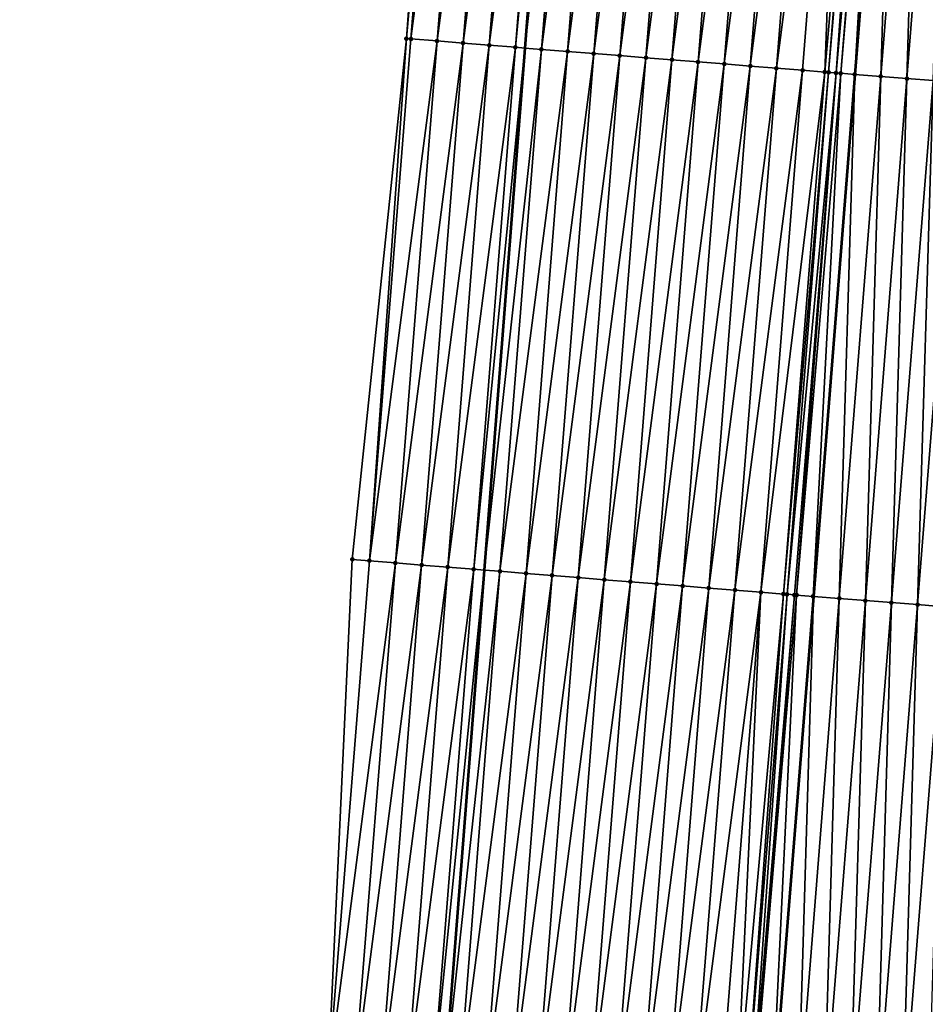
# Model space of a CAD drawing. Header units: feet. Extents: x 2017424 to 2024169, y 808042 to 818730.
# Tile 60 of 256: x 2023522 to 2023557, y 809930 to 809967. Entities that reach past the tile are written whole.
import ezdxf

# ---------------------------------------------------------------- set-up
doc = ezdxf.new("R2010")
doc.units = ezdxf.units.FT
doc.header["$MEASUREMENT"] = 0
for name, color, linetype, lineweight in [('EP_Travel Lane', 172, 'Continuous', 53), ('NB-Road Shots', 141, 'Continuous', 100), ('NB-Road X-Section', 40, 'Continuous', 13), ('STRIPING', 60, 'Continuous', 53)]:
    doc.layers.add(name, color=color, linetype=linetype, lineweight=lineweight)
doc.layers.add('I-77-MM15-17_NB-Surface-BORDER', color=7, linetype='Continuous')
doc.layers.add('I-77-MM15-17_NB-Surface-TIN', color=7, linetype='Continuous')

msp = doc.modelspace()

# ---------------------------------------------------------------- linework, layer by layer
at = {"layer": 'EP_Travel Lane'}
msp.add_polyline3d([(2023550.831375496, 810086.0123645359, 279.9788141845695), (2023549.151482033, 810066.0914212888, 279.3979087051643), (2023547.471426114, 810046.1685515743, 278.891052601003), (2023545.867034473, 810026.1663256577, 278.432815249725), (2023544.318689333, 810006.231272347, 277.9870013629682), (2023542.770339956, 809986.2961644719, 277.5438341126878), (2023541.221922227, 809966.3601765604, 277.1432462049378), (2023539.67359945, 809946.425411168, 276.6835116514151), (2023538.125269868, 809926.4905581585, 276.228016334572), (2023536.576861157, 809906.5546863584, 275.8218040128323), (2023535.028411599, 809886.618288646, 275.4410437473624), (2023533.479973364, 809866.6820367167, 275.0532364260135), (2023531.931508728, 809846.7454448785, 274.6818654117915), (2023530.404082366, 809826.7462292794, 274.339478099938), (2023528.896804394, 809806.8057625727, 274.0129057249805), (2023527.389494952, 809786.8648795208, 273.7142479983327), (2023525.882193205, 809766.9240982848, 273.4087591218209)], dxfattribs=at)
at = {"layer": 'I-77-MM15-17_NB-Surface-BORDER', "color": 3, "linetype": 'Continuous', "lineweight": -3}
msp.add_polyline3d([(2023521.937880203, 809767.2243050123, 273.2714890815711), (2023523.215665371, 809787.1826599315, 273.5620028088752), (2023524.235070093, 809807.1604366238, 273.8597614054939), (2023525.3308097, 809827.132215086, 274.1727443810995), (2023526.593280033, 809847.1740170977, 274.5090924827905), (2023528.943887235, 809867.0463380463, 274.9002708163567), (2023529.533953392, 809887.0591429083, 275.2757456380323), (2023531.120839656, 809906.9922622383, 275.6670087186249), (2023533.70455732, 809926.8458379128, 276.0671945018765), (2023534.639179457, 809946.8302692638, 276.4880299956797), (2023536.70489143, 809966.7227666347, 276.9996193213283), (2023538.133407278, 809986.6683725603, 277.3967180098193), (2023539.988396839, 810006.5795018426, 277.819054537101), (2023541.169523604, 810026.543453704, 278.2810226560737), (2023542.347952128, 810046.6045008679, 278.7423087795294), (2023543.951727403, 810066.5337275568, 279.2520511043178), (2023545.631617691, 810086.4546399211, 279.8341445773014)], dxfattribs=at)
at = {"layer": 'I-77-MM15-17_NB-Surface-TIN', "color": 128, "linetype": 'Continuous', "lineweight": -3}
for points in [[(2023536.70489143, 809966.7227666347, 276.9996193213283), (2023538.46494521, 809986.6417930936, 277.4056407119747), (2023538.133407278, 809986.6683725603, 277.3967180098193)], [(2023536.878075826, 809966.7088857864, 277.0041176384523), (2023538.46494521, 809986.6417930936, 277.4056407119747), (2023536.70489143, 809966.7227666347, 276.9996193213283)], [(2023536.878075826, 809966.7088857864, 277.0041176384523), (2023539.461746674, 809986.56187339, 277.432752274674), (2023538.46494521, 809986.6417930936, 277.4056407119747)], [(2023536.878075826, 809966.7088857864, 277.0041176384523), (2023537.874874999, 809966.62893731, 277.0326215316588), (2023539.461746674, 809986.56187339, 277.432752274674)], [(2023537.874874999, 809966.62893731, 277.0326215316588), (2023540.458539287, 809986.4818425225, 277.4652431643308), (2023539.461746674, 809986.56187339, 277.432752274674)], [(2023537.874874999, 809966.62893731, 277.0326215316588), (2023538.871670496, 809966.548942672, 277.0633592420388), (2023540.458539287, 809986.4818425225, 277.4652431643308)], [(2023538.871670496, 809966.548942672, 277.0633592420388), (2023541.45533123, 809986.4018032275, 277.4981418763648), (2023540.458539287, 809986.4818425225, 277.4652431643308)], [(2023538.871670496, 809966.548942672, 277.0633592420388), (2023539.868469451, 809966.4689914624, 277.0919954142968), (2023541.45533123, 809986.4018032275, 277.4981418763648)], [(2023539.868469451, 809966.4689914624, 277.0919954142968), (2023542.452118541, 809986.3217057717, 277.5338550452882), (2023541.45533123, 809986.4018032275, 277.4981418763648)], [(2023539.868469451, 809966.4689914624, 277.0919954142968), (2023540.865248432, 809966.3887893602, 277.1327725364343), (2023542.452118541, 809986.3217057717, 277.5338550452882)], [(2023540.865248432, 809966.3887893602, 277.1327725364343), (2023542.770339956, 809986.2961644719, 277.5438341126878), (2023542.452118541, 809986.3217057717, 277.5338550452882)], [(2023540.865248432, 809966.3887893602, 277.1327725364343), (2023541.221922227, 809966.3601765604, 277.1432462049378), (2023542.770339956, 809986.2961644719, 277.5438341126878)], [(2023543.448913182, 809986.2417003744, 277.5651134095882), (2023542.770339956, 809986.2961644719, 277.5438341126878), (2023541.221922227, 809966.3601765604, 277.1432462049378)], [(2023541.862046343, 809966.3088250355, 277.1620433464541), (2023543.448913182, 809986.2417003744, 277.5651134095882), (2023541.221922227, 809966.3601765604, 277.1432462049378)], [(2023541.862046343, 809966.3088250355, 277.1620433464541), (2023544.445722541, 809986.16187985, 277.5874255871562), (2023543.448913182, 809986.2417003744, 277.5651134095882)], [(2023541.862046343, 809966.3088250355, 277.1620433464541), (2023542.858867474, 809966.2291523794, 277.1772000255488), (2023544.445722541, 809986.16187985, 277.5874255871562)], [(2023542.858867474, 809966.2291523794, 277.1772000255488), (2023545.442532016, 809986.0820607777, 277.6096674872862), (2023544.445722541, 809986.16187985, 277.5874255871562)], [(2023542.858867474, 809966.2291523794, 277.1772000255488), (2023543.855682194, 809966.1493992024, 277.1962531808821), (2023545.442532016, 809986.0820607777, 277.6096674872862)], [(2023543.855682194, 809966.1493992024, 277.1962531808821), (2023546.439339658, 809986.0022186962, 277.6330228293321), (2023545.442532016, 809986.0820607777, 277.6096674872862)], [(2023543.855682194, 809966.1493992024, 277.1962531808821), (2023544.852491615, 809966.069579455, 277.2185277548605), (2023546.439339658, 809986.0022186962, 277.6330228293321)], [(2023544.852491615, 809966.069579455, 277.2185277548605), (2023547.436142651, 809985.9223182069, 277.6592045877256), (2023546.439339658, 809986.0022186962, 277.6330228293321)], [(2023544.852491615, 809966.069579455, 277.2185277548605), (2023545.849296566, 809965.989703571, 277.2435188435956), (2023547.436142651, 809985.9223182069, 277.6592045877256)], [(2023545.849296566, 809965.989703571, 277.2435188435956), (2023548.432943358, 809985.842389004, 277.6867758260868), (2023547.436142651, 809985.9223182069, 277.6592045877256)], [(2023545.849296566, 809965.989703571, 277.2435188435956), (2023546.846105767, 809965.9098810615, 277.26592707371), (2023548.432943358, 809985.842389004, 277.6867758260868)], [(2023546.846105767, 809965.9098810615, 277.26592707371), (2023549.429752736, 809985.7625687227, 277.709076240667), (2023548.432943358, 809985.842389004, 277.6867758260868)], [(2023546.846105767, 809965.9098810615, 277.26592707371), (2023547.84291733, 809965.8300882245, 277.2868994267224), (2023549.429752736, 809985.7625687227, 277.709076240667)], [(2023547.84291733, 809965.8300882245, 277.2868994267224), (2023550.426569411, 809985.6828400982, 277.7269412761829), (2023549.429752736, 809985.7625687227, 277.709076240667)], [(2023547.84291733, 809965.8300882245, 277.2868994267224), (2023548.839739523, 809965.7504289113, 277.3014104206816), (2023550.426569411, 809985.6828400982, 277.7269412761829)], [(2023548.839739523, 809965.7504289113, 277.3014104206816), (2023551.423383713, 809985.6030816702, 277.7462485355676), (2023550.426569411, 809985.6828400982, 277.7269412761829)], [(2023548.839739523, 809965.7504289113, 277.3014104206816), (2023549.8365583, 809965.670726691, 277.3179977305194), (2023551.423383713, 809985.6030816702, 277.7462485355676)], [(2023549.8365583, 809965.670726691, 277.3179977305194), (2023552.420192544, 809985.5232545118, 277.7688817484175), (2023551.423383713, 809985.6030816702, 277.7462485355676)], [(2023549.8365583, 809965.670726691, 277.3179977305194), (2023550.833369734, 809965.590932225, 277.3390489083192), (2023552.420192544, 809985.5232545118, 277.7688817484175)], [(2023550.833369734, 809965.590932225, 277.3390489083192), (2023553.417000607, 809985.4434177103, 277.7919815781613), (2023552.420192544, 809985.5232545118, 277.7688817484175)], [(2023550.833369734, 809965.590932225, 277.3390489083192), (2023551.83017884, 809965.5111085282, 277.3615146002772), (2023553.417000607, 809985.4434177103, 277.7919815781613)], [(2023551.83017884, 809965.5111085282, 277.3615146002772), (2023552.682764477, 809965.4429223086, 277.3764898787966), (2023553.417000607, 809985.4434177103, 277.7919815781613)], [(2023552.682764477, 809965.4429223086, 277.3764898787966), (2023554.413815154, 809985.3636623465, 277.8111405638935), (2023553.417000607, 809985.4434177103, 277.7919815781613)], [(2023552.682764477, 809965.4429223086, 277.3764898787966), (2023552.826998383, 809965.4314159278, 277.3776363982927), (2023554.413815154, 809985.3636623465, 277.8111405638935)], [(2023552.826998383, 809965.4314159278, 277.3776363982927), (2023554.526758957, 809985.3546456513, 277.8123513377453), (2023554.413815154, 809985.3636623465, 277.8111405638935)], [(2023552.826998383, 809965.4314159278, 277.3776363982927), (2023553.109885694, 809965.4088736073, 277.3786708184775), (2023554.526758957, 809985.3546456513, 277.8123513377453)], [(2023553.109885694, 809965.4088736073, 277.3786708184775), (2023554.895589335, 809985.3252491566, 277.813972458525), (2023554.526758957, 809985.3546456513, 277.8123513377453)], [(2023553.109885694, 809965.4088736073, 277.3786708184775), (2023553.293495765, 809965.3942628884, 277.378354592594), (2023554.895589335, 809985.3252491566, 277.813972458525)], [(2023553.293495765, 809965.3942628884, 277.378354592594), (2023554.990907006, 809985.3176633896, 277.8138511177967), (2023554.895589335, 809985.3252491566, 277.813972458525)], [(2023553.293495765, 809965.3942628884, 277.378354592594), (2023553.823851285, 809965.3521423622, 277.3734806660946), (2023554.990907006, 809985.3176633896, 277.8138511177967)], [(2023553.823851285, 809965.3521423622, 277.3734806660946), (2023555.410662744, 809985.2843220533, 277.8102138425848), (2023554.990907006, 809985.3176633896, 277.8138511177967)], [(2023553.823851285, 809965.3521423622, 277.3734806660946), (2023553.831831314, 809965.3515104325, 277.3733188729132), (2023555.410662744, 809985.2843220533, 277.8102138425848)], [(2023555.410662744, 809985.2843220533, 277.8102138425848), (2023553.831831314, 809965.3515104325, 277.3733188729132), (2023555.41864285, 809985.2836897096, 277.8100716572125)], [(2023554.820730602, 809965.2732005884, 277.3532691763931), (2023555.41864285, 809985.2836897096, 277.8100716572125), (2023553.831831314, 809965.3515104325, 277.3733188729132)], [(2023554.820730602, 809965.2732005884, 277.3532691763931), (2023556.40753803, 809985.205329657, 277.7924520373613), (2023555.41864285, 809985.2836897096, 277.8100716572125)], [(2023554.820730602, 809965.2732005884, 277.3532691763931), (2023555.817615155, 809965.1943245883, 277.3298748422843), (2023556.40753803, 809985.205329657, 277.7924520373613)], [(2023555.817615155, 809965.1943245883, 277.3298748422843), (2023557.404419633, 809985.1264165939, 277.7708512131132), (2023556.40753803, 809985.205329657, 277.7924520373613)], [(2023555.817615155, 809965.1943245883, 277.3298748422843), (2023556.81449568, 809965.1153980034, 277.3089283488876), (2023557.404419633, 809985.1264165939, 277.7708512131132)], [(2023534.639179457, 809946.8302692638, 276.4880299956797), (2023535.291359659, 809946.7779030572, 276.5094664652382), (2023536.70489143, 809966.7227666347, 276.9996193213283)], [(2023535.291359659, 809946.7779030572, 276.5094664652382), (2023536.878075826, 809966.7088857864, 277.0041176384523), (2023536.70489143, 809966.7227666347, 276.9996193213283)], [(2023535.291359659, 809946.7779030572, 276.5094664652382), (2023537.874874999, 809966.62893731, 277.0326215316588), (2023536.878075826, 809966.7088857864, 277.0041176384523)], [(2023535.291359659, 809946.7779030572, 276.5094664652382), (2023536.288151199, 809946.6978587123, 276.5426093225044), (2023537.874874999, 809966.62893731, 277.0326215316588)], [(2023536.288151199, 809946.6978587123, 276.5426093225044), (2023538.871670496, 809966.548942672, 277.0633592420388), (2023537.874874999, 809966.62893731, 277.0326215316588)], [(2023536.288151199, 809946.6978587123, 276.5426093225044), (2023537.284931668, 809946.6176752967, 276.5824819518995), (2023538.871670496, 809966.548942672, 277.0633592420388)], [(2023537.284931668, 809946.6176752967, 276.5824819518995), (2023539.868469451, 809966.4689914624, 277.0919954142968), (2023538.871670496, 809966.548942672, 277.0633592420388)], [(2023537.284931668, 809946.6176752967, 276.5824819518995), (2023538.281716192, 809946.5375428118, 276.6198899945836), (2023539.868469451, 809966.4689914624, 277.0919954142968)], [(2023538.281716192, 809946.5375428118, 276.6198899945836), (2023540.865248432, 809966.3887893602, 277.1327725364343), (2023539.868469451, 809966.4689914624, 277.0919954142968)], [(2023538.281716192, 809946.5375428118, 276.6198899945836), (2023539.27848506, 809946.4572136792, 276.6668140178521), (2023540.865248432, 809966.3887893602, 277.1327725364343)], [(2023539.27848506, 809946.4572136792, 276.6668140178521), (2023541.221922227, 809966.3601765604, 277.1432462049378), (2023540.865248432, 809966.3887893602, 277.1327725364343)], [(2023539.27848506, 809946.4572136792, 276.6668140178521), (2023539.67359945, 809946.425411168, 276.6835116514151), (2023541.221922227, 809966.3601765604, 277.1432462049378)], [(2023541.862046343, 809966.3088250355, 277.1620433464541), (2023541.221922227, 809966.3601765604, 277.1432462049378), (2023539.67359945, 809946.425411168, 276.6835116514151)], [(2023540.275261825, 809946.3769837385, 276.7089380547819), (2023541.862046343, 809966.3088250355, 277.1620433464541), (2023539.67359945, 809946.425411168, 276.6835116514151)], [(2023540.275261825, 809946.3769837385, 276.7089380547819), (2023542.858867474, 809966.2291523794, 277.1772000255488), (2023541.862046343, 809966.3088250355, 277.1620433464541)], [(2023540.275261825, 809946.3769837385, 276.7089380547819), (2023541.272075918, 809946.2972226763, 276.7283725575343), (2023542.858867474, 809966.2291523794, 277.1772000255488)], [(2023541.272075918, 809946.2972226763, 276.7283725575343), (2023543.855682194, 809966.1493992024, 277.1962531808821), (2023542.858867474, 809966.2291523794, 277.1772000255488)], [(2023541.272075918, 809946.2972226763, 276.7283725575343), (2023542.268890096, 809946.2174626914, 276.7477549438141), (2023543.855682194, 809966.1493992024, 277.1962531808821)], [(2023542.268890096, 809946.2174626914, 276.7477549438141), (2023544.852491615, 809966.069579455, 277.2185277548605), (2023543.855682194, 809966.1493992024, 277.1962531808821)], [(2023542.268890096, 809946.2174626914, 276.7477549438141), (2023543.265697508, 809946.1376177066, 276.7712505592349), (2023544.852491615, 809966.069579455, 277.2185277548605)], [(2023543.265697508, 809946.1376177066, 276.7712505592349), (2023545.849296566, 809965.989703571, 277.2435188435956), (2023544.852491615, 809966.069579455, 277.2185277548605)], [(2023543.265697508, 809946.1376177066, 276.7712505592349), (2023544.262498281, 809946.0576893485, 276.7987806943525), (2023545.849296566, 809965.989703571, 277.2435188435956)], [(2023544.262498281, 809946.0576893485, 276.7987806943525), (2023546.846105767, 809965.9098810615, 277.26592707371), (2023545.849296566, 809965.989703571, 277.2435188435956)], [(2023544.262498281, 809946.0576893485, 276.7987806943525), (2023545.259303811, 809945.9778207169, 276.8234205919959), (2023546.846105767, 809965.9098810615, 277.26592707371)], [(2023545.259303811, 809945.9778207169, 276.8234205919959), (2023547.84291733, 809965.8300882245, 277.2868994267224), (2023546.846105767, 809965.9098810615, 277.26592707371)], [(2023545.259303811, 809945.9778207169, 276.8234205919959), (2023546.256112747, 809945.8979948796, 276.845989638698), (2023547.84291733, 809965.8300882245, 277.2868994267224)], [(2023546.256112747, 809945.8979948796, 276.845989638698), (2023548.839739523, 809965.7504289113, 277.3014104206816), (2023547.84291733, 809965.8300882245, 277.2868994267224)], [(2023546.256112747, 809945.8979948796, 276.845989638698), (2023547.252925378, 809945.81821547, 276.8663120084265), (2023548.839739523, 809965.7504289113, 277.3014104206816)], [(2023547.252925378, 809945.81821547, 276.8663120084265), (2023549.8365583, 809965.670726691, 277.3179977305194), (2023548.839739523, 809965.7504289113, 277.3014104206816)], [(2023547.252925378, 809945.81821547, 276.8663120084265), (2023548.249735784, 809945.7384080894, 276.8879879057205), (2023549.8365583, 809965.670726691, 277.3179977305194)], [(2023548.249735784, 809945.7384080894, 276.8879879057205), (2023550.833369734, 809965.590932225, 277.3390489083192), (2023549.8365583, 809965.670726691, 277.3179977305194)], [(2023548.249735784, 809945.7384080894, 276.8879879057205), (2023549.246544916, 809945.6585847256, 276.9104372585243), (2023550.833369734, 809965.590932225, 277.3390489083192)], [(2023549.246544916, 809945.6585847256, 276.9104372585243), (2023551.83017884, 809965.5111085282, 277.3615146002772), (2023550.833369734, 809965.590932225, 277.3390489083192)], [(2023549.246544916, 809945.6585847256, 276.9104372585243), (2023550.243354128, 809945.5787623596, 276.9328383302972), (2023551.83017884, 809965.5111085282, 277.3615146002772)], [(2023550.243354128, 809945.5787623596, 276.9328383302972), (2023552.682764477, 809965.4429223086, 277.3764898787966), (2023551.83017884, 809965.5111085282, 277.3615146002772)], [(2023550.243354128, 809945.5787623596, 276.9328383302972), (2023551.100237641, 809945.510153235, 276.9516963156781), (2023552.682764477, 809965.4429223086, 277.3764898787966)], [(2023551.100237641, 809945.510153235, 276.9516963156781), (2023552.826998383, 809965.4314159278, 277.3776363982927), (2023552.682764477, 809965.4429223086, 277.3764898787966)], [(2023551.100237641, 809945.510153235, 276.9516963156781), (2023551.240166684, 809945.4989819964, 276.9532068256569), (2023552.826998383, 809965.4314159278, 277.3776363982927)], [(2023551.240166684, 809945.4989819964, 276.9532068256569), (2023553.109885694, 809965.4088736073, 277.3786708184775), (2023552.826998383, 809965.4314159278, 277.3776363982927)], [(2023551.240166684, 809945.4989819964, 276.9532068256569), (2023551.523845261, 809945.4763728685, 276.9544246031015), (2023553.109885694, 809965.4088736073, 277.3786708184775)], [(2023551.523845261, 809945.4763728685, 276.9544246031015), (2023551.601599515, 809945.4701861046, 276.9542662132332), (2023553.109885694, 809965.4088736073, 277.3786708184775)], [(2023551.601599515, 809945.4701861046, 276.9542662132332), (2023553.293495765, 809965.3942628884, 277.378354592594), (2023553.109885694, 809965.4088736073, 277.3786708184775)], [(2023551.601599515, 809945.4701861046, 276.9542662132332), (2023552.237023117, 809945.4197527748, 276.9469050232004), (2023553.293495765, 809965.3942628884, 277.378354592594)], [(2023552.237023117, 809945.4197527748, 276.9469050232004), (2023553.823851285, 809965.3521423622, 277.3734806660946), (2023553.293495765, 809965.3942628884, 277.378354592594)], [(2023552.237023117, 809945.4197527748, 276.9469050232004), (2023552.245003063, 809945.4191211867, 276.9467271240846), (2023553.823851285, 809965.3521423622, 277.3734806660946)], [(2023553.823851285, 809965.3521423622, 277.3734806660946), (2023552.245003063, 809945.4191211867, 276.9467271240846), (2023553.831831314, 809965.3515104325, 277.3733188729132)], [(2023553.233905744, 809945.3408525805, 276.9246812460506), (2023553.831831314, 809965.3515104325, 277.3733188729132), (2023552.245003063, 809945.4191211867, 276.9467271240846)], [(2023553.233905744, 809945.3408525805, 276.9246812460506), (2023554.820730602, 809965.2732005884, 277.3532691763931), (2023553.831831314, 809965.3515104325, 277.3733188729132)], [(2023553.233905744, 809945.3408525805, 276.9246812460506), (2023554.230795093, 809945.2620368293, 276.8983711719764), (2023554.820730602, 809965.2732005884, 277.3532691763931)], [(2023554.230795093, 809945.2620368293, 276.8983711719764), (2023555.817615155, 809965.1943245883, 277.3298748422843), (2023554.820730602, 809965.2732005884, 277.3532691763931)], [(2023554.230795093, 809945.2620368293, 276.8983711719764), (2023555.227677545, 809945.1831344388, 276.8762536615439), (2023555.817615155, 809965.1943245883, 277.3298748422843)], [(2023555.227677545, 809945.1831344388, 276.8762536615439), (2023556.81449568, 809965.1153980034, 277.3089283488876), (2023555.817615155, 809965.1943245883, 277.3298748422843)], [(2023555.227677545, 809945.1831344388, 276.8762536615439), (2023556.224553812, 809945.1041543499, 276.8578960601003), (2023556.81449568, 809965.1153980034, 277.3089283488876)], [(2023556.224553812, 809945.1041543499, 276.8578960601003), (2023557.811370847, 809965.0364041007, 277.2912394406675), (2023556.81449568, 809965.1153980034, 277.3089283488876)], [(2023556.224553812, 809945.1041543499, 276.8578960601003), (2023557.221431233, 809945.0251887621, 276.8388367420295), (2023557.811370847, 809965.0364041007, 277.2912394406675)], [(2023533.70455732, 809926.8458379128, 276.0671945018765), (2023535.291359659, 809946.7779030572, 276.5094664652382), (2023534.639179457, 809946.8302692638, 276.4880299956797)], [(2023533.70455732, 809926.8458379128, 276.0671945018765), (2023536.288151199, 809946.6978587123, 276.5426093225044), (2023535.291359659, 809946.7779030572, 276.5094664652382)], [(2023533.70455732, 809926.8458379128, 276.0671945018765), (2023534.701350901, 809926.7658191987, 276.0990968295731), (2023536.288151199, 809946.6978587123, 276.5426093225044)], [(2023534.701350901, 809926.7658191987, 276.0990968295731), (2023537.284931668, 809946.6176752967, 276.5824819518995), (2023536.288151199, 809946.6978587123, 276.5426093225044)], [(2023534.701350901, 809926.7658191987, 276.0990968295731), (2023535.698140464, 809926.685750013, 276.1334415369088), (2023537.284931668, 809946.6176752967, 276.5824819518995)], [(2023535.698140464, 809926.685750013, 276.1334415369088), (2023538.281716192, 809946.5375428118, 276.6198899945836), (2023537.284931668, 809946.6176752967, 276.5824819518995)], [(2023535.698140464, 809926.685750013, 276.1334415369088), (2023536.694922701, 809926.6055888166, 276.1722387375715), (2023538.281716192, 809946.5375428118, 276.6198899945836)], [(2023536.694922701, 809926.6055888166, 276.1722387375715), (2023539.27848506, 809946.4572136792, 276.6668140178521), (2023538.281716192, 809946.5375428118, 276.6198899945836)], [(2023536.694922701, 809926.6055888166, 276.1722387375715), (2023537.691706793, 809926.5254509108, 276.2099088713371), (2023539.27848506, 809946.4572136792, 276.6668140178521)], [(2023537.691706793, 809926.5254509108, 276.2099088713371), (2023539.67359945, 809946.425411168, 276.6835116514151), (2023539.27848506, 809946.4572136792, 276.6668140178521)], [(2023537.691706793, 809926.5254509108, 276.2099088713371), (2023538.125269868, 809926.4905581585, 276.228016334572), (2023539.67359945, 809946.425411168, 276.6835116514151)], [(2023540.275261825, 809946.3769837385, 276.7089380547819), (2023539.67359945, 809946.425411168, 276.6835116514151), (2023538.125269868, 809926.4905581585, 276.228016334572)], [(2023538.688484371, 809926.4452311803, 276.2515386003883), (2023540.275261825, 809946.3769837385, 276.7089380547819), (2023538.125269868, 809926.4905581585, 276.228016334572)], [(2023538.688484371, 809926.4452311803, 276.2515386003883), (2023541.272075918, 809946.2972226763, 276.7283725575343), (2023540.275261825, 809946.3769837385, 276.7089380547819)], [(2023538.688484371, 809926.4452311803, 276.2515386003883), (2023539.685297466, 809926.3654575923, 276.2715790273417), (2023541.272075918, 809946.2972226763, 276.7283725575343)], [(2023539.685297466, 809926.3654575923, 276.2715790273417), (2023542.268890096, 809946.2174626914, 276.7477549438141), (2023541.272075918, 809946.2972226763, 276.7283725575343)], [(2023539.685297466, 809926.3654575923, 276.2715790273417), (2023540.682100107, 809926.2855526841, 276.2979741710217), (2023542.268890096, 809946.2174626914, 276.7477549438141)], [(2023540.682100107, 809926.2855526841, 276.2979741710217), (2023543.265697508, 809946.1376177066, 276.7712505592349), (2023542.268890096, 809946.2174626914, 276.7477549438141)], [(2023540.682100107, 809926.2855526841, 276.2979741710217), (2023541.678900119, 809926.2056147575, 276.3259671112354), (2023543.265697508, 809946.1376177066, 276.7712505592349)], [(2023541.678900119, 809926.2056147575, 276.3259671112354), (2023544.262498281, 809946.0576893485, 276.7987806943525), (2023543.265697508, 809946.1376177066, 276.7712505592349)], [(2023541.678900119, 809926.2056147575, 276.3259671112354), (2023542.675690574, 809926.1255567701, 276.3597699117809), (2023544.262498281, 809946.0576893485, 276.7987806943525)], [(2023542.675690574, 809926.1255567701, 276.3597699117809), (2023545.259303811, 809945.9778207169, 276.8234205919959), (2023544.262498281, 809946.0576893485, 276.7987806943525)], [(2023542.675690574, 809926.1255567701, 276.3597699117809), (2023543.672491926, 809926.0456356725, 276.3869484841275), (2023545.259303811, 809945.9778207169, 276.8234205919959)], [(2023543.672491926, 809926.0456356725, 276.3869484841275), (2023546.256112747, 809945.8979948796, 276.845989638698), (2023545.259303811, 809945.9778207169, 276.8234205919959)], [(2023543.672491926, 809926.0456356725, 276.3869484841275), (2023544.669301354, 809925.9658160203, 276.4092179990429), (2023546.256112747, 809945.8979948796, 276.845989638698)], [(2023544.669301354, 809925.9658160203, 276.4092179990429), (2023547.252925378, 809945.81821547, 276.8663120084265), (2023546.256112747, 809945.8979948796, 276.845989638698)], [(2023544.669301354, 809925.9658160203, 276.4092179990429), (2023545.666117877, 809925.8860854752, 276.4271755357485), (2023547.252925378, 809945.81821547, 276.8663120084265)], [(2023545.666117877, 809925.8860854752, 276.4271755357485), (2023548.249735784, 809945.7384080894, 276.8879879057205), (2023547.252925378, 809945.81821547, 276.8663120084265)], [(2023545.666117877, 809925.8860854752, 276.4271755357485), (2023546.66293221, 809925.8063274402, 276.4464633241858), (2023548.249735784, 809945.7384080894, 276.8879879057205)], [(2023546.66293221, 809925.8063274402, 276.4464633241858), (2023549.246544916, 809945.6585847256, 276.9104372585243), (2023548.249735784, 809945.7384080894, 276.8879879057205)], [(2023546.66293221, 809925.8063274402, 276.4464633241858), (2023547.659736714, 809925.7264459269, 276.4717263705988), (2023549.246544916, 809945.6585847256, 276.9104372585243)], [(2023547.659736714, 809925.7264459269, 276.4717263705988), (2023550.243354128, 809945.5787623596, 276.9328383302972), (2023549.246544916, 809945.6585847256, 276.9104372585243)], [(2023547.659736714, 809925.7264459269, 276.4717263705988), (2023548.656541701, 809925.6465704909, 276.4966953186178), (2023550.243354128, 809945.5787623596, 276.9328383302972)], [(2023548.656541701, 809925.6465704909, 276.4966953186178), (2023549.296085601, 809925.5953537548, 276.5112318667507), (2023550.243354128, 809945.5787623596, 276.9328383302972)], [(2023549.296085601, 809925.5953537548, 276.5112318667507), (2023551.100237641, 809945.510153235, 276.9516963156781), (2023550.243354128, 809945.5787623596, 276.9328383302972)], [(2023549.296085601, 809925.5953537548, 276.5112318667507), (2023549.653354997, 809925.5667994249, 276.516613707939), (2023551.100237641, 809945.510153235, 276.9516963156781)], [(2023549.653354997, 809925.5667994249, 276.516613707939), (2023551.240166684, 809945.4989819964, 276.9532068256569), (2023551.100237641, 809945.510153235, 276.9516963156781)], [(2023549.653354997, 809925.5667994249, 276.516613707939), (2023549.857347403, 809925.5505449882, 276.5173105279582), (2023551.240166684, 809945.4989819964, 276.9532068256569)], [(2023549.857347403, 809925.5505449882, 276.5173105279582), (2023551.523845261, 809945.4763728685, 276.9544246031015), (2023551.240166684, 809945.4989819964, 276.9532068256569)], [(2023549.857347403, 809925.5505449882, 276.5173105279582), (2023549.912411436, 809925.546163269, 276.5172163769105), (2023551.523845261, 809945.4763728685, 276.9544246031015)], [(2023549.912411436, 809925.546163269, 276.5172163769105), (2023551.601599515, 809945.4701861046, 276.9542662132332), (2023551.523845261, 809945.4763728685, 276.9544246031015)], [(2023549.912411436, 809925.546163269, 276.5172163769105), (2023550.650214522, 809925.4876090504, 276.5084318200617), (2023551.601599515, 809945.4701861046, 276.9542662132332)], [(2023550.650214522, 809925.4876090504, 276.5084318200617), (2023552.237023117, 809945.4197527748, 276.9469050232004), (2023551.601599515, 809945.4701861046, 276.9542662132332)], [(2023550.650214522, 809925.4876090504, 276.5084318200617), (2023550.658194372, 809925.486977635, 276.5082459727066), (2023552.237023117, 809945.4197527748, 276.9469050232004)], [(2023552.237023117, 809945.4197527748, 276.9469050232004), (2023550.658194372, 809925.486977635, 276.5082459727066), (2023552.245003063, 809945.4191211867, 276.9467271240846)], [(2023551.647098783, 809925.4087293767, 276.4852148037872), (2023552.245003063, 809945.4191211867, 276.9467271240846), (2023550.658194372, 809925.486977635, 276.5082459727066)], [(2023551.647098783, 809925.4087293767, 276.4852148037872), (2023553.233905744, 809945.3408525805, 276.9246812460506), (2023552.245003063, 809945.4191211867, 276.9467271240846)], [(2023551.647098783, 809925.4087293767, 276.4852148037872), (2023552.643993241, 809925.3299777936, 276.4557993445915), (2023553.233905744, 809945.3408525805, 276.9246812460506)], [(2023552.643993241, 809925.3299777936, 276.4557993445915), (2023554.230795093, 809945.2620368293, 276.8983711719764), (2023553.233905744, 809945.3408525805, 276.9246812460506)], [(2023552.643993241, 809925.3299777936, 276.4557993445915), (2023553.640876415, 809925.2510844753, 276.4332426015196), (2023554.230795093, 809945.2620368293, 276.8983711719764)], [(2023553.640876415, 809925.2510844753, 276.4332426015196), (2023555.227677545, 809945.1831344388, 276.8762536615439), (2023554.230795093, 809945.2620368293, 276.8983711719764)], [(2023553.640876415, 809925.2510844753, 276.4332426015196), (2023554.637750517, 809925.1720772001, 276.4162003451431), (2023555.227677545, 809945.1831344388, 276.8762536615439)], [(2023554.637750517, 809925.1720772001, 276.4162003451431), (2023556.224553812, 809945.1041543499, 276.8578960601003), (2023555.227677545, 809945.1831344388, 276.8762536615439)], [(2023554.637750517, 809925.1720772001, 276.4162003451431), (2023555.634624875, 809925.0930731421, 276.3990024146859), (2023556.224553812, 809945.1041543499, 276.8578960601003)], [(2023555.634624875, 809925.0930731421, 276.3990024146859), (2023557.221431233, 809945.0251887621, 276.8388367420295), (2023556.224553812, 809945.1041543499, 276.8578960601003)], [(2023555.634624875, 809925.0930731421, 276.3990024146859), (2023556.631504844, 809925.0141395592, 276.3783941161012), (2023557.221431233, 809945.0251887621, 276.8388367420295)]]:
    msp.add_3dface(points, dxfattribs=at)
at = {"layer": 'NB-Road Shots', "lineweight": 100}
for p in [(2023536.70489143, 809966.7227666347, 276.9996193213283), (2023536.878075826, 809966.7088857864, 277.0041176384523), (2023537.874874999, 809966.62893731, 277.0326215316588), (2023538.871670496, 809966.548942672, 277.0633592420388), (2023539.868469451, 809966.4689914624, 277.0919954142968), (2023540.865248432, 809966.3887893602, 277.1327725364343), (2023541.862046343, 809966.3088250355, 277.1620433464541), (2023542.858867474, 809966.2291523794, 277.1772000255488), (2023543.855682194, 809966.1493992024, 277.1962531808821), (2023544.852491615, 809966.069579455, 277.2185277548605), (2023545.849296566, 809965.989703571, 277.2435188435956), (2023546.846105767, 809965.9098810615, 277.26592707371), (2023547.84291733, 809965.8300882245, 277.2868994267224), (2023548.839739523, 809965.7504289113, 277.3014104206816), (2023549.8365583, 809965.670726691, 277.3179977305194), (2023550.833369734, 809965.590932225, 277.3390489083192), (2023551.83017884, 809965.5111085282, 277.3615146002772), (2023552.682764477, 809965.4429223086, 277.3764898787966), (2023552.826998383, 809965.4314159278, 277.3776363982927), (2023553.109885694, 809965.4088736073, 277.3786708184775), (2023553.293495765, 809965.3942628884, 277.378354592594), (2023553.823851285, 809965.3521423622, 277.3734806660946), (2023554.820730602, 809965.2732005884, 277.3532691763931), (2023555.817615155, 809965.1943245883, 277.3298748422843), (2023534.639179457, 809946.8302692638, 276.4880299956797), (2023535.291359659, 809946.7779030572, 276.5094664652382), (2023536.288151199, 809946.6978587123, 276.5426093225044), (2023537.284931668, 809946.6176752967, 276.5824819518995), (2023538.281716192, 809946.5375428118, 276.6198899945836), (2023539.27848506, 809946.4572136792, 276.6668140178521), (2023540.275261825, 809946.3769837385, 276.7089380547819), (2023541.272075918, 809946.2972226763, 276.7283725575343), (2023542.268890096, 809946.2174626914, 276.7477549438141), (2023543.265697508, 809946.1376177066, 276.7712505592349), (2023544.262498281, 809946.0576893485, 276.7987806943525), (2023545.259303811, 809945.9778207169, 276.8234205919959), (2023546.256112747, 809945.8979948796, 276.845989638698), (2023547.252925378, 809945.81821547, 276.8663120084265), (2023548.249735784, 809945.7384080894, 276.8879879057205), (2023549.246544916, 809945.6585847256, 276.9104372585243), (2023550.243354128, 809945.5787623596, 276.9328383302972), (2023551.100237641, 809945.510153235, 276.9516963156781), (2023551.240166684, 809945.4989819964, 276.9532068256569), (2023551.523845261, 809945.4763728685, 276.9544246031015), (2023551.601599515, 809945.4701861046, 276.9542662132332), (2023552.237023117, 809945.4197527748, 276.9469050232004), (2023553.233905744, 809945.3408525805, 276.9246812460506), (2023554.230795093, 809945.2620368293, 276.8983711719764), (2023555.227677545, 809945.1831344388, 276.8762536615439), (2023556.224553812, 809945.1041543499, 276.8578960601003)]:
    msp.add_point(p, dxfattribs=at)
at = {"layer": 'NB-Road X-Section', "extrusion": (0.07934239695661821, 0.9966319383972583, 0.02072591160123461), "elevation": 967796.6985135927, "flags": 128}
msp.add_lwpolyline([(-1952919.185471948, -19785.95258204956), (-1952918.15630131, -19785.90282975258), (-1952917.268227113, -19785.88424283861), (-1952916.268227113, -19785.8522555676), (-1952915.268227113, -19785.82193543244), (-1952914.268227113, -19785.79316299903), (-1952913.268227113, -19785.76614073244), (-1952912.268227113, -19785.74092086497), (-1952911.268227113, -19785.71740303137), (-1952910.268227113, -19785.69576424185), (-1952909.268227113, -19785.67500429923), (-1952908.268227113, -19785.65278996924), (-1952907.268227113, -19785.62853918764), (-1952906.268227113, -19785.60602305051), (-1952905.268227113, -19785.58787683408), (-1952904.268227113, -19785.57164212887), (-1952903.268227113, -19785.5552240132), (-1952902.268227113, -19785.5366073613), (-1952901.268227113, -19785.51455473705), (-1952900.268227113, -19785.4898604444), (-1952899.268227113, -19785.46561255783), (-1952898.268227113, -19785.4443938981), (-1952897.268227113, -19785.42758626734), (-1952896.268227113, -19785.40989355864), (-1952895.268227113, -19785.38894256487), (-1952894.268227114, -19785.36554320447), (-1952893.268227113, -19785.34532737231), (-1952892.736201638, -19785.34045239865), (-1952892.552011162, -19785.34013610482), (-1952892.268227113, -19785.34117074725), (-1952892.123534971, -19785.34231751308), (-1952891.268227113, -19785.35729600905), (-1952890.268227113, -19785.37976652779), (-1952889.268227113, -19785.40082222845), (-1952888.268227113, -19785.41741310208), (-1952887.268227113, -19785.43192721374), (-1952886.268227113, -19785.45290407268), (-1952885.268227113, -19785.47531711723), (-1952884.268227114, -19785.50031357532), (-1952883.268227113, -19785.52259293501), (-1952882.268227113, -19785.54165018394), (-1952881.268227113, -19785.55681011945), (-1952880.268227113, -19785.58608721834), (-1952879.268227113, -19785.62687310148), (-1952878.268227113, -19785.65551542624), (-1952877.268227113, -19785.68625974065), (-1952876.268227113, -19785.71476975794), (-1952876.094487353, -19785.71926904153)], dxfattribs=at)
at = {"layer": 'NB-Road X-Section', "extrusion": (0.07934240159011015, 0.9966319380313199, 0.02072591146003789), "elevation": 967776.7075932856, "flags": 128}
msp.add_lwpolyline([(-1952919.263726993, -19785.98128950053), (-1952918.263726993, -19785.94282330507), (-1952917.263726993, -19785.90586115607), (-1952916.263726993, -19785.87361513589), (-1952915.263726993, -19785.84605982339), (-1952914.263726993, -19785.82099689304), (-1952913.263726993, -19785.79554363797), (-1952912.263726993, -19785.77147422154), (-1952911.263726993, -19785.74855326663), (-1952910.263726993, -19785.72777461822), (-1952909.263726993, -19785.70931641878), (-1952908.263726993, -19785.68815000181), (-1952907.263726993, -19785.66304983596), (-1952906.263726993, -19785.63899936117), (-1952905.263726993, -19785.61905126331), (-1952904.263726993, -19785.60203964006), (-1952903.263726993, -19785.58499253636), (-1952902.263726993, -19785.56335116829), (-1952901.263726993, -19785.53854024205), (-1952900.263726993, -19785.51320009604), (-1952899.263726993, -19785.48822105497), (-1952898.263726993, -19785.46553036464), (-1952897.263726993, -19785.44646695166), (-1952896.263726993, -19785.42810540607), (-1952895.263726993, -19785.40598314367), (-1952894.263726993, -19785.37966741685), (-1952893.263726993, -19785.3574388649), (-1952892.626305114, -19785.35007609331), (-1952892.548305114, -19785.34991766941), (-1952892.263726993, -19785.3511357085), (-1952892.123352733, -19785.352646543), (-1952891.263726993, -19785.37150858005), (-1952890.263726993, -19785.39391446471), (-1952889.263726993, -19785.41636864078), (-1952888.263726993, -19785.43804919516), (-1952887.263726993, -19785.45837593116), (-1952886.263726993, -19785.48094982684), (-1952885.263726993, -19785.50559501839), (-1952884.263726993, -19785.53313106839), (-1952883.263726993, -19785.55663173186), (-1952882.263726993, -19785.57601828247), (-1952881.263726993, -19785.59545696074), (-1952880.263726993, -19785.63759004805), (-1952879.263726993, -19785.68452415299), (-1952878.263726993, -19785.72194023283), (-1952877.263726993, -19785.7618214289), (-1952876.263726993, -19785.79497140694), (-1952875.609447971, -19785.81641248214)], dxfattribs=at)
at = {"layer": 'STRIPING'}
msp.add_polyline3d([(2023563.575138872, 810084.9322291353, 280.1879611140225), (2023561.895126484, 810065.0098756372, 279.6612624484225), (2023560.215061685, 810045.086900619, 279.1584542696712), (2023558.592211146, 810025.147360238, 278.7168724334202), (2023557.005420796, 810005.2154470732, 278.2672412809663), (2023555.41864285, 809985.2836897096, 277.8100716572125), (2023553.831831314, 809965.3515104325, 277.3733188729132), (2023552.245003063, 809945.4191211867, 276.9467271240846), (2023550.658194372, 809925.486977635, 276.5082459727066), (2023549.071349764, 809905.5543829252, 276.091595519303), (2023547.484471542, 809885.621365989, 275.6953779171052), (2023545.89754601, 809865.687754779, 275.3279187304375), (2023544.310600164, 809845.7538884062, 274.9728058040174), (2023542.772690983, 809825.8071735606, 274.6143671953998), (2023541.265426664, 809805.866887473, 274.2757002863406), (2023539.758103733, 809785.925825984, 273.9889908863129), (2023538.250793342, 809765.9849303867, 273.6911648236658)], dxfattribs=at)

doc.saveas('drawing.dxf')
